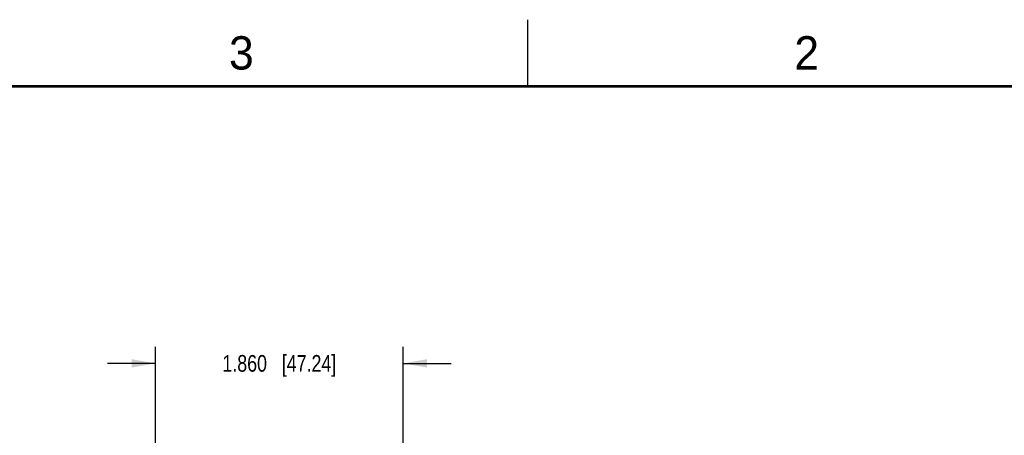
# Model space of a CAD drawing. Header units: inches. Extents: x 0 to 34, y 0 to 22.
# Tile 63 of 64: x 21.7 to 29.1, y 18.9 to 22. Entities that reach past the tile are written whole.
import ezdxf

# ---------------------------------------------------------------- set-up
doc = ezdxf.new("R2010")
doc.units = ezdxf.units.IN
doc.header["$LTSCALE"] = 1.87
doc.header["$MEASUREMENT"] = 0
doc.layers.get('0').update_dxf_attribs({"linetype": 'CONTINUOUS'})
doc.layers.add('DIMENSIONS', color=7, linetype='CONTINUOUS')
doc.styles.get("Standard").update_dxf_attribs({"font": 'txt', "width": 0.8})
doc.styles.add('TEXTSTYLE_2', font='txt')
doc.dimstyles.new('DIMSTYLE_2', dxfattribs={"dimtxt": 0.125, "dimasz": 0.18, "dimexe": 0.18, "dimexo": 0.0625, "dimgap": 0.09, "dimtad": 0, "dimtih": 1, "dimtoh": 1, "dimzin": 4, "dimdsep": 46, "dimtxsty": 'STANDARD', "dimblk": '_FILLED', "dimblk1": '_FILLED', "dimblk2": '_FILLED', "dimcen": 0.09, "dimadec": 0, "dimazin": 0, "dimtp": 0.01, "dimtm": 0.01, "dimtfac": 1, "dimtofl": 0, "dimtmove": 0, "dimatfit": 3, "dimldrblk": '_FILLED', "dimfxl": 1, "dimtolj": 1, "dimtzin": 4, "dimarcsym": 0})

# ---------------------------------------------------------------- blocks, each defined once
blk = doc.blocks.new('_FILLED')
at = {"color": 0, "linetype": 'BYBLOCK'}
blk.add_solid([(0, 0), (-1, 0.174), (-1, -0.174)], dxfattribs=at)
blk = doc.blocks.new('*D16')
at = {"layer": 'DIMENSIONS', "color": 2, "linetype": 'CONTINUOUS'}
for p, q in [((22.7051, 16.4621), (22.7051, 19.5456)), ((24.5651, 16.462), (24.5651, 19.5456)), ((22.7051, 19.4206), (22.3451, 19.4206)), ((24.5651, 19.4206), (24.9251, 19.4206))]:
    blk.add_line(p, q, dxfattribs=at)
at = {"layer": 'DIMENSIONS', "color": 2, "linetype": 'CONTINUOUS', "xscale": 0.18, "yscale": 0.18, "zscale": 0.18}
blk.add_blockref('_FILLED', (22.7051, 19.4206), dxfattribs=at)
at = {"layer": 'DIMENSIONS', "color": 2, "linetype": 'CONTINUOUS', "xscale": 0.18, "yscale": 0.18, "zscale": 0.18, "rotation": 180}
blk.add_blockref('_FILLED', (24.5651, 19.4206), dxfattribs=at)
at = {"layer": 'DIMENSIONS', "color": 2, "linetype": 'CONTINUOUS', "insert": (23.6351, 19.4831), "char_height": 0.125, "width": 1.325, "attachment_point": 2, "line_spacing_factor": 0.9}
blk.add_mtext('1.860{\\Ftxt.shx;\\W1.000000;\\H0.125000; }[47.24]', dxfattribs=at)

msp = doc.modelspace()

# ---------------------------------------------------------------- linework, layer by layer
at = {"color": 2, "linetype": 'CONTINUOUS'}
msp.add_line((25.5, 22), (25.5, 21.5), dxfattribs=at)
at = {"color": 7, "linetype": 'CONTINUOUS', "const_width": 0.02}
msp.add_lwpolyline([(33.5, 21.5), (0.5, 21.5)], dxfattribs=at)

# ---------------------------------------------------------------- texts
at = {"color": 2, "linetype": 'CONTINUOUS', "char_height": 0.25, "width": 0.25, "attachment_point": 1, "line_spacing_factor": 0.9, "style": 'TEXTSTYLE_2'}
for s, insert in [('3', (23.257, 21.8759)), ('2', (27.5025, 21.8762))]:
    msp.add_mtext(s, dxfattribs=dict(at, insert=insert))

# ---------------------------------------------------------------- dimensions: what is measured, and where the dimension line sits
at = {"layer": 'DIMENSIONS', "color": 2, "linetype": 'CONTINUOUS'}
dim = msp.add_linear_dim(base=(22.7051, 19.4206), p1=(24.5651, 16.462), p2=(22.7051, 16.4621), angle=180, dimstyle='DIMSTYLE_2', dxfattribs=at)
dim.commit()
dim.dimension.update_dxf_attribs({"geometry": '*D16', "text_midpoint": (23.4851, 19.4206), "dimtype": 160})

doc.saveas('drawing.dxf')
